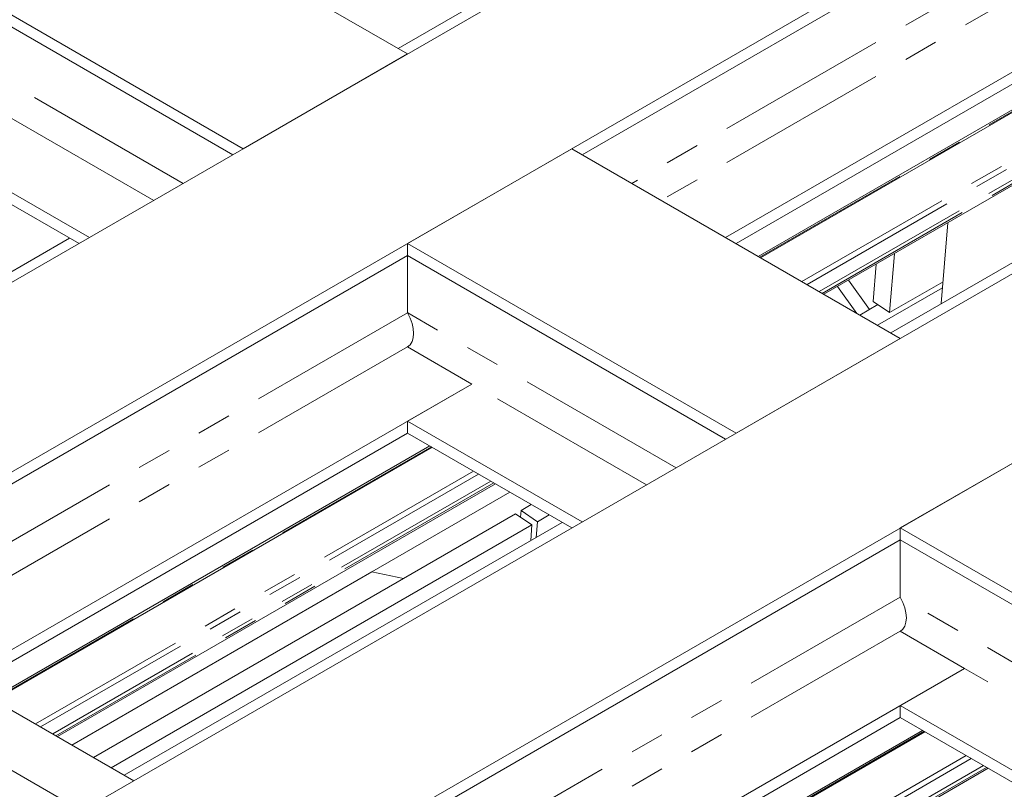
# Model space of a CAD drawing. Header units: millimetres. Extents: x 525 to 29324, y 175 to 20618.
# Tile 232 of 256: x 9700 to 10972, y 14715 to 15709. Entities that reach past the tile are written whole.
import ezdxf

# ---------------------------------------------------------------- set-up
doc = ezdxf.new("R2010")
doc.units = ezdxf.units.MM
doc.linetypes.add('SLD-Centrada-doble', pattern=[12.7, 6.35, -1.27, 1.27, -1.27, 1.27, -1.27])
doc.linetypes.add('SLD-Continua', pattern=[0])

msp = doc.modelspace()

# ---------------------------------------------------------------- linework, layer by layer
at = {"color": 7, "linetype": 'SLD-Continua', "lineweight": 18, "ltscale": 35}
for p, q in [((12834.3, 17185.3), (9144, 15055)), ((12834.3, 17185.3), (9144, 15055)), ((12834.3, 17185.3), (9144, 15055)), ((12834.3, 17185.3), (9144, 15055)), ((12834.3, 17185.3), (9144, 15055)), ((12834.3, 17185.3), (9144, 15055)), ((12834.3, 17185.3), (9144, 15055)), ((12834.3, 17185.3), (9144, 15055)), ((13046.5, 17062.9), (9356.2, 14932.5)), ((13046.5, 17062.9), (9356.2, 14932.5)), ((13046.5, 17062.9), (9356.2, 14932.5)), ((13046.5, 17062.9), (9356.2, 14932.5)), ((13046.5, 17062.9), (9356.2, 14932.5)), ((13046.5, 17062.9), (9356.2, 14932.5)), ((13046.5, 17062.9), (9356.2, 14932.5)), ((13046.5, 17062.9), (9356.2, 14932.5)), ((13470.7, 16817.9), (9780.4, 14687.6)), ((13470.7, 16817.9), (9780.4, 14687.6)), ((13470.7, 16817.9), (9780.4, 14687.6)), ((13470.7, 16817.9), (9780.4, 14687.6)), ((13470.7, 16817.9), (9780.4, 14687.6)), ((13470.7, 16817.9), (9780.4, 14687.6)), ((13470.7, 16817.9), (9780.4, 14687.6)), ((13470.7, 16817.9), (9780.4, 14687.6)), ((13682.9, 16695.5), (9992.6, 14565.1)), ((13682.9, 16695.5), (9992.6, 14565.1)), ((13682.9, 16695.5), (9992.6, 14565.1)), ((13682.9, 16695.5), (9992.6, 14565.1)), ((13682.9, 16695.5), (9992.6, 14565.1)), ((13682.9, 16695.5), (9992.6, 14565.1)), ((13682.9, 16695.5), (9992.6, 14565.1)), ((13682.9, 16695.5), (9992.6, 14565.1)), ((10754.4, 15998.9), (10188.8, 15672.3)), ((10754.4, 15998.9), (10188.8, 15672.3)), ((10754.4, 15998.9), (10188.8, 15672.3)), ((10754.4, 15998.9), (10188.8, 15672.3)), ((10754.4, 15998.9), (10188.8, 15672.3)), ((10754.4, 15998.9), (10188.8, 15672.3)), ((10754.4, 15998.9), (10188.8, 15672.3)), ((10754.4, 15998.9), (10188.8, 15672.3)), ((11191.1, 15976.3), (10426.7, 15535)), ((11191.1, 15976.3), (10426.7, 15535)), ((11191.1, 15976.3), (10426.7, 15535)), ((11191.1, 15976.3), (10426.7, 15535)), ((11191.1, 15976.3), (10426.7, 15535)), ((11191.1, 15976.3), (10426.7, 15535)), ((11191.1, 15976.3), (10426.7, 15535)), ((11191.1, 15976.3), (10426.7, 15535)), ((10201.1, 15665.2), (9808.7, 15891.8)), ((10201.1, 15665.2), (9808.7, 15891.8)), ((10201.1, 15665.2), (9808.7, 15891.8)), ((10201.1, 15665.2), (9808.7, 15891.8)), ((10201.1, 15665.2), (9808.7, 15891.8)), ((10201.1, 15665.2), (9808.7, 15891.8)), ((10201.1, 15665.2), (9808.7, 15891.8)), ((10201.1, 15665.2), (9808.7, 15891.8)), ((11274.2, 15810.3), (10612, 15428)), ((11274.2, 15810.3), (10612, 15428)), ((11274.2, 15810.3), (10612, 15428)), ((11274.2, 15810.3), (10612, 15428)), ((11274.2, 15810.3), (10612, 15428)), ((11274.2, 15810.3), (10612, 15428)), ((11274.2, 15810.3), (10612, 15428)), ((11274.2, 15810.3), (10612, 15428)), ((9989, 15542.7), (9596.6, 15769.3)), ((9989, 15542.7), (9596.6, 15769.3)), ((9989, 15542.7), (9596.6, 15769.3)), ((9989, 15542.7), (9596.6, 15769.3)), ((9989, 15542.7), (9596.6, 15769.3)), ((9989, 15542.7), (9596.6, 15769.3)), ((9989, 15542.7), (9596.6, 15769.3)), ((9989, 15542.7), (9596.6, 15769.3)), ((9975.6, 15535), (9596.6, 15753.8)), ((9975.6, 15535), (9596.6, 15753.8)), ((9975.6, 15535), (9596.6, 15753.8)), ((9975.6, 15535), (9596.6, 15753.8)), ((9975.6, 15535), (9596.6, 15753.8)), ((9975.6, 15535), (9596.6, 15753.8)), ((9975.6, 15535), (9596.6, 15753.8)), ((9975.6, 15535), (9596.6, 15753.8)), ((11191.1, 15746.8), (10625.4, 15420.3)), ((11191.1, 15746.8), (10625.4, 15420.3)), ((11191.1, 15746.8), (10625.4, 15420.3)), ((11191.1, 15746.8), (10625.4, 15420.3)), ((11191.1, 15746.8), (10625.4, 15420.3)), ((11191.1, 15746.8), (10625.4, 15420.3)), ((11191.1, 15746.8), (10625.4, 15420.3)), ((11191.1, 15746.8), (10625.4, 15420.3)), ((11219.7, 15730.3), (10654.1, 15403.7)), ((11219.7, 15730.3), (10654.1, 15403.7)), ((11219.7, 15730.3), (10654.1, 15403.7)), ((11219.7, 15730.3), (10654.1, 15403.7)), ((11219.7, 15730.3), (10654.1, 15403.7)), ((11219.7, 15730.3), (10654.1, 15403.7)), ((11219.7, 15730.3), (10654.1, 15403.7)), ((11219.7, 15730.3), (10654.1, 15403.7)), ((10657.1, 15402), (11222.7, 15728.5)), ((10657.1, 15402), (11222.7, 15728.5)), ((10657.1, 15402), (11222.7, 15728.5)), ((10657.1, 15402), (11222.7, 15728.5)), ((10657.1, 15402), (11222.7, 15728.5)), ((10657.1, 15402), (11222.7, 15728.5)), ((10657.1, 15402), (11222.7, 15728.5)), ((10657.1, 15402), (11222.7, 15728.5)), ((11304.6, 15681.3), (10738.9, 15354.7)), ((11304.6, 15681.3), (10738.9, 15354.7)), ((11304.6, 15681.3), (10738.9, 15354.7)), ((11304.6, 15681.3), (10738.9, 15354.7)), ((11304.6, 15681.3), (10738.9, 15354.7)), ((11304.6, 15681.3), (10738.9, 15354.7)), ((11304.6, 15681.3), (10738.9, 15354.7)), ((11304.6, 15681.3), (10738.9, 15354.7)), ((10201.1, 15665.2), (9989, 15542.7)), ((10201.1, 15665.2), (9989, 15542.7)), ((10201.1, 15665.2), (9989, 15542.7)), ((10201.1, 15665.2), (9989, 15542.7)), ((10201.1, 15665.2), (9989, 15542.7)), ((10201.1, 15665.2), (9989, 15542.7)), ((10201.1, 15665.2), (9989, 15542.7)), ((10201.1, 15665.2), (9989, 15542.7)), ((11390.8, 15631.5), (10825.2, 15304.9)), ((11390.8, 15631.5), (10825.2, 15304.9)), ((11390.8, 15631.5), (10825.2, 15304.9)), ((11390.8, 15631.5), (10825.2, 15304.9)), ((11390.8, 15631.5), (10825.2, 15304.9)), ((11390.8, 15631.5), (10825.2, 15304.9)), ((11390.8, 15631.5), (10825.2, 15304.9)), ((11390.8, 15631.5), (10825.2, 15304.9)), ((10413.3, 15542.7), (10201.1, 15420.3)), ((10413.3, 15542.7), (10201.1, 15420.3)), ((10413.3, 15542.7), (10201.1, 15420.3)), ((10413.3, 15542.7), (10201.1, 15420.3)), ((10413.3, 15542.7), (10201.1, 15420.3)), ((10413.3, 15542.7), (10201.1, 15420.3)), ((10413.3, 15542.7), (10201.1, 15420.3)), ((10413.3, 15542.7), (10201.1, 15420.3)), ((10837.5, 15297.8), (10413.3, 15542.7)), ((10837.5, 15297.8), (10413.3, 15542.7)), ((10837.5, 15297.8), (10413.3, 15542.7)), ((10837.5, 15297.8), (10413.3, 15542.7)), ((10837.5, 15297.8), (10413.3, 15542.7)), ((10837.5, 15297.8), (10413.3, 15542.7)), ((10837.5, 15297.8), (10413.3, 15542.7)), ((10837.5, 15297.8), (10413.3, 15542.7)), ((9790.3, 15428), (9596.6, 15539.8)), ((9790.3, 15428), (9596.6, 15539.8)), ((9790.3, 15428), (9596.6, 15539.8)), ((9790.3, 15428), (9596.6, 15539.8)), ((9790.3, 15428), (9596.6, 15539.8)), ((9790.3, 15428), (9596.6, 15539.8)), ((9790.3, 15428), (9596.6, 15539.8)), ((9790.3, 15428), (9596.6, 15539.8)), ((9776.8, 15420.3), (9596.6, 15524.3)), ((9776.8, 15420.3), (9596.6, 15524.3)), ((9776.8, 15420.3), (9596.6, 15524.3)), ((9776.8, 15420.3), (9596.6, 15524.3)), ((9776.8, 15420.3), (9596.6, 15524.3)), ((9776.8, 15420.3), (9596.6, 15524.3)), ((9776.8, 15420.3), (9596.6, 15524.3)), ((9776.8, 15420.3), (9596.6, 15524.3)), ((10898.8, 15447), (10890.5, 15342.7)), ((10898.8, 15447), (10890.5, 15342.7)), ((10898.8, 15447), (10890.5, 15342.7)), ((10898.8, 15447), (10890.5, 15342.7)), ((10898.8, 15447), (10890.5, 15342.7)), ((9764.5, 15427.4), (9198.8, 15100.8)), ((9764.5, 15427.4), (9198.8, 15100.8)), ((9764.5, 15427.4), (9198.8, 15100.8)), ((9764.5, 15427.4), (9198.8, 15100.8)), ((9764.5, 15427.4), (9198.8, 15100.8)), ((9764.5, 15427.4), (9198.8, 15100.8)), ((9764.5, 15427.4), (9198.8, 15100.8)), ((9764.5, 15427.4), (9198.8, 15100.8)), ((10625.4, 15175.4), (10201.1, 15420.3)), ((10201.1, 15420.3), (10201.1, 15404.8)), ((10625.4, 15175.4), (10201.1, 15420.3)), ((10201.1, 15420.3), (10201.1, 15404.8)), ((10201.1, 15420.3), (10201.1, 15404.8)), ((10625.4, 15175.4), (10201.1, 15420.3)), ((10201.1, 15420.3), (10201.1, 15404.8)), ((10625.4, 15175.4), (10201.1, 15420.3)), ((10625.4, 15175.4), (10201.1, 15420.3)), ((10201.1, 15420.3), (10201.1, 15404.8)), ((10201.1, 15420.3), (10201.1, 15404.8)), ((10625.4, 15175.4), (10201.1, 15420.3)), ((10201.1, 15420.3), (10201.1, 15404.8)), ((10625.4, 15175.4), (10201.1, 15420.3)), ((10201.1, 15420.3), (10201.1, 15404.8)), ((10625.4, 15175.4), (10201.1, 15420.3)), ((10201.1, 15404.8), (9436.7, 14963.5)), ((10201.1, 15404.8), (9436.7, 14963.5)), ((10201.1, 15404.8), (9436.7, 14963.5)), ((10201.1, 15404.8), (9436.7, 14963.5)), ((10201.1, 15404.8), (9436.7, 14963.5)), ((10201.1, 15404.8), (9436.7, 14963.5)), ((10201.1, 15404.8), (9436.7, 14963.5)), ((10201.1, 15404.8), (9436.7, 14963.5)), ((10612, 15167.6), (10201.1, 15404.8)), ((10201.1, 15404.8), (10201.1, 15330.9)), ((10612, 15167.6), (10201.1, 15404.8)), ((10201.1, 15404.8), (10201.1, 15330.9)), ((10612, 15167.6), (10201.1, 15404.8)), ((10201.1, 15404.8), (10201.1, 15330.9)), ((10612, 15167.6), (10201.1, 15404.8)), ((10201.1, 15404.8), (10201.1, 15330.9)), ((10612, 15167.6), (10201.1, 15404.8)), ((10201.1, 15404.8), (10201.1, 15330.9)), ((10612, 15167.6), (10201.1, 15404.8)), ((10201.1, 15404.8), (10201.1, 15330.9)), ((10612, 15167.6), (10201.1, 15404.8)), ((10201.1, 15404.8), (10201.1, 15330.9)), ((10612, 15167.6), (10201.1, 15404.8)), ((10201.1, 15404.8), (10201.1, 15330.9)), ((10823.8, 15331.1), (10829.9, 15407.2)), ((10823.8, 15331.1), (10829.9, 15407.2)), ((10823.8, 15331.1), (10829.9, 15407.2)), ((10802.7, 15345.4), (10806.5, 15393.8)), ((10802.7, 15345.4), (10806.5, 15393.8)), ((10802.7, 15345.4), (10806.5, 15393.8)), ((10781.6, 15330.1), (10756.5, 15364.9)), ((10797.9, 15335.2), (10770.6, 15373)), ((10892.8, 15370.9), (10823.8, 15331.1)), ((10892.8, 15370.9), (10823.8, 15331.1)), ((10892.8, 15370.9), (10823.8, 15331.1)), ((10808.3, 15314.7), (10892.2, 15363.1)), ((10808.3, 15314.7), (10892.2, 15363.1)), ((10808.3, 15314.7), (10892.2, 15363.1)), ((10785.3, 15327.9), (10808.6, 15341.4)), ((10785.3, 15327.9), (10808.6, 15341.4)), ((10785.3, 15327.9), (10808.6, 15341.4)), ((10802.7, 15345.4), (10823.8, 15331.1)), ((10802.7, 15345.4), (10823.8, 15331.1)), ((10802.7, 15345.4), (10823.8, 15331.1)), ((10837.5, 15297.8), (10625.4, 15175.4)), ((10837.5, 15297.8), (10625.4, 15175.4)), ((10837.5, 15297.8), (10625.4, 15175.4)), ((10837.5, 15297.8), (10625.4, 15175.4)), ((10837.5, 15297.8), (10625.4, 15175.4)), ((10837.5, 15297.8), (10625.4, 15175.4)), ((10837.5, 15297.8), (10625.4, 15175.4)), ((10837.5, 15297.8), (10625.4, 15175.4)), ((10201.1, 15286.8), (10284.2, 15238.8)), ((10201.1, 15286.8), (10284.2, 15238.8)), ((10201.1, 15286.8), (10284.2, 15238.8)), ((10201.1, 15286.8), (10284.2, 15238.8)), ((10201.1, 15286.8), (10284.2, 15238.8)), ((10201.1, 15286.8), (10284.2, 15238.8)), ((10201.1, 15286.8), (10284.2, 15238.8)), ((10201.1, 15286.8), (10284.2, 15238.8)), ((10284.2, 15238.8), (9622, 14856.5)), ((10284.2, 15238.8), (9622, 14856.5)), ((10284.2, 15238.8), (9622, 14856.5)), ((10284.2, 15238.8), (9622, 14856.5)), ((10284.2, 15238.8), (9622, 14856.5)), ((10284.2, 15238.8), (9622, 14856.5)), ((10284.2, 15238.8), (9622, 14856.5)), ((10284.2, 15238.8), (9622, 14856.5)), ((10284.2, 15238.8), (10201.1, 15190.8)), ((10284.2, 15238.8), (10201.1, 15190.8)), ((10284.2, 15238.8), (10201.1, 15190.8)), ((10284.2, 15238.8), (10201.1, 15190.8)), ((10284.2, 15238.8), (10201.1, 15190.8)), ((10284.2, 15238.8), (10201.1, 15190.8)), ((10284.2, 15238.8), (10201.1, 15190.8)), ((10284.2, 15238.8), (10201.1, 15190.8)), ((10201.1, 15190.8), (10201.1, 15175.3)), ((10426.7, 15060.6), (10201.1, 15190.8)), ((10201.1, 15190.8), (10201.1, 15175.3)), ((10426.7, 15060.6), (10201.1, 15190.8)), ((10201.1, 15190.8), (10201.1, 15175.3)), ((10426.7, 15060.6), (10201.1, 15190.8)), ((10426.7, 15060.6), (10201.1, 15190.8)), ((10201.1, 15190.8), (10201.1, 15175.3)), ((10201.1, 15190.8), (10201.1, 15175.3)), ((10426.7, 15060.6), (10201.1, 15190.8)), ((10201.1, 15190.8), (10201.1, 15175.3)), ((10426.7, 15060.6), (10201.1, 15190.8)), ((10426.7, 15060.6), (10201.1, 15190.8)), ((10201.1, 15190.8), (10201.1, 15175.3)), ((10201.1, 15190.8), (10201.1, 15175.3)), ((10426.7, 15060.6), (10201.1, 15190.8)), ((10201.1, 15175.3), (9635.5, 14848.8)), ((10201.1, 15175.3), (9635.5, 14848.8)), ((10201.1, 15175.3), (9635.5, 14848.8)), ((10201.1, 15175.3), (9635.5, 14848.8)), ((10201.1, 15175.3), (9635.5, 14848.8)), ((10201.1, 15175.3), (9635.5, 14848.8)), ((10201.1, 15175.3), (9635.5, 14848.8)), ((10201.1, 15175.3), (9635.5, 14848.8)), ((10413.2, 15052.9), (10201.1, 15175.3)), ((10413.2, 15052.9), (10201.1, 15175.3)), ((10413.2, 15052.9), (10201.1, 15175.3)), ((10413.2, 15052.9), (10201.1, 15175.3)), ((10413.2, 15052.9), (10201.1, 15175.3)), ((10413.2, 15052.9), (10201.1, 15175.3)), ((10413.2, 15052.9), (10201.1, 15175.3)), ((10413.2, 15052.9), (10201.1, 15175.3)), ((11049.7, 15175.4), (10837.5, 15052.9)), ((11049.7, 15175.4), (10837.5, 15052.9)), ((11049.7, 15175.4), (10837.5, 15052.9)), ((11049.7, 15175.4), (10837.5, 15052.9)), ((11049.7, 15175.4), (10837.5, 15052.9)), ((11049.7, 15175.4), (10837.5, 15052.9)), ((11049.7, 15175.4), (10837.5, 15052.9)), ((11049.7, 15175.4), (10837.5, 15052.9)), ((10112.6, 14495.8), (8981.3, 15148.9)), ((10229.8, 15158.8), (9664.1, 14832.2)), ((10229.8, 15158.8), (9664.1, 14832.2)), ((10229.8, 15158.8), (9664.1, 14832.2)), ((10229.8, 15158.8), (9664.1, 14832.2)), ((10229.8, 15158.8), (9664.1, 14832.2)), ((10229.8, 15158.8), (9664.1, 14832.2)), ((10229.8, 15158.8), (9664.1, 14832.2)), ((10229.8, 15158.8), (9664.1, 14832.2)), ((9667.1, 14830.5), (10232.8, 15157.1)), ((9667.1, 14830.5), (10232.8, 15157.1)), ((9667.1, 14830.5), (10232.8, 15157.1)), ((9667.1, 14830.5), (10232.8, 15157.1)), ((9667.1, 14830.5), (10232.8, 15157.1)), ((9667.1, 14830.5), (10232.8, 15157.1)), ((9667.1, 14830.5), (10232.8, 15157.1)), ((9667.1, 14830.5), (10232.8, 15157.1)), ((10314.6, 15109.8), (9749, 14783.3)), ((10314.6, 15109.8), (9749, 14783.3)), ((10314.6, 15109.8), (9749, 14783.3)), ((10314.6, 15109.8), (9749, 14783.3)), ((10314.6, 15109.8), (9749, 14783.3)), ((10314.6, 15109.8), (9749, 14783.3)), ((10314.6, 15109.8), (9749, 14783.3)), ((10314.6, 15109.8), (9749, 14783.3)), ((10333.3, 15099), (10155, 14996.1)), ((10333.3, 15099), (10155, 14996.1)), ((10333.3, 15099), (10155, 14996.1)), ((9795.4, 14756.5), (10340.7, 15071.3)), ((9795.4, 14756.5), (10340.7, 15071.3)), ((9795.4, 14756.5), (10340.7, 15071.3)), ((10340.7, 15071.3), (10361.8, 15056.9)), ((10340.7, 15071.3), (10361.8, 15056.9)), ((10340.7, 15071.3), (10361.8, 15056.9)), ((10347.1, 15066.9), (10347.8, 15075.3)), ((10347.1, 15066.9), (10347.8, 15075.3)), ((10347.1, 15066.9), (10347.8, 15075.3)), ((10347.8, 15075.3), (10361, 15083)), ((10347.8, 15075.3), (10361, 15083)), ((10347.8, 15075.3), (10361, 15083)), ((10347.8, 15075.3), (10368.9, 15061)), ((10347.8, 15075.3), (10368.9, 15061)), ((10347.8, 15075.3), (10368.9, 15061)), ((10400.9, 15060), (9835.2, 14733.5)), ((10400.9, 15060), (9835.2, 14733.5)), ((10400.9, 15060), (9835.2, 14733.5)), ((10400.9, 15060), (9835.2, 14733.5)), ((10400.9, 15060), (9835.2, 14733.5)), ((10400.9, 15060), (9835.2, 14733.5)), ((10400.9, 15060), (9835.2, 14733.5)), ((10400.9, 15060), (9835.2, 14733.5)), ((10367.3, 15040.6), (10368.9, 15061)), ((10367.3, 15040.6), (10368.9, 15061)), ((10367.3, 15040.6), (10368.9, 15061)), ((10368.9, 15061), (10384, 15069.7)), ((10368.9, 15061), (10384, 15069.7)), ((10368.9, 15061), (10384, 15069.7)), ((9818.4, 14743.2), (10361.8, 15056.9)), ((9818.4, 14743.2), (10361.8, 15056.9)), ((9818.4, 14743.2), (10361.8, 15056.9)), ((10361.8, 15056.9), (10360.2, 15036.5)), ((10361.8, 15056.9), (10360.2, 15036.5)), ((10361.8, 15056.9), (10360.2, 15036.5)), ((10837.5, 15052.9), (10837.5, 15037.4)), ((11297.1, 14787.6), (10837.5, 15052.9)), ((10837.5, 15052.9), (10837.5, 15037.4)), ((11297.1, 14787.6), (10837.5, 15052.9)), ((10837.5, 15052.9), (10837.5, 15037.4)), ((11297.1, 14787.6), (10837.5, 15052.9)), ((10837.5, 15052.9), (10837.5, 15037.4)), ((11297.1, 14787.6), (10837.5, 15052.9)), ((10837.5, 15052.9), (10837.5, 15037.4)), ((11297.1, 14787.6), (10837.5, 15052.9)), ((10837.5, 15052.9), (10837.5, 15037.4)), ((11297.1, 14787.6), (10837.5, 15052.9)), ((10837.5, 15052.9), (10837.5, 15037.4)), ((11297.1, 14787.6), (10837.5, 15052.9)), ((10837.5, 15052.9), (10837.5, 15037.4)), ((11297.1, 14787.6), (10837.5, 15052.9)), ((10837.5, 15037.4), (10073.1, 14596.1)), ((10837.5, 15037.4), (10073.1, 14596.1)), ((10837.5, 15037.4), (10073.1, 14596.1)), ((10837.5, 15037.4), (10073.1, 14596.1)), ((10837.5, 15037.4), (10073.1, 14596.1)), ((10837.5, 15037.4), (10073.1, 14596.1)), ((10837.5, 15037.4), (10073.1, 14596.1)), ((10837.5, 15037.4), (10073.1, 14596.1)), ((11283.7, 14779.8), (10837.5, 15037.4)), ((10837.5, 15037.4), (10837.5, 14963.5)), ((11283.7, 14779.8), (10837.5, 15037.4)), ((10837.5, 15037.4), (10837.5, 14963.5)), ((11283.7, 14779.8), (10837.5, 15037.4)), ((10837.5, 15037.4), (10837.5, 14963.5)), ((11283.7, 14779.8), (10837.5, 15037.4)), ((10837.5, 15037.4), (10837.5, 14963.5)), ((11283.7, 14779.8), (10837.5, 15037.4)), ((10837.5, 15037.4), (10837.5, 14963.5)), ((11283.7, 14779.8), (10837.5, 15037.4)), ((10837.5, 15037.4), (10837.5, 14963.5)), ((11283.7, 14779.8), (10837.5, 15037.4)), ((10837.5, 15037.4), (10837.5, 14963.5)), ((11283.7, 14779.8), (10837.5, 15037.4)), ((10837.5, 15037.4), (10837.5, 14963.5)), ((10155, 14996.1), (9767.6, 14772.5)), ((10155, 14996.1), (9767.6, 14772.5)), ((10155, 14996.1), (9767.6, 14772.5)), ((10196.1, 14987.8), (10155, 14996.1)), ((10196.1, 14987.8), (10155, 14996.1)), ((10196.1, 14987.8), (10155, 14996.1)), ((10196.1, 14987.8), (10155, 14996.1)), ((10196.1, 14987.8), (10155, 14996.1)), ((10196.1, 14987.8), (10155, 14996.1)), ((9847.6, 14726.3), (9423.3, 14971.3)), ((9847.6, 14726.3), (9423.3, 14971.3)), ((9847.6, 14726.3), (9423.3, 14971.3)), ((9847.6, 14726.3), (9423.3, 14971.3)), ((9847.6, 14726.3), (9423.3, 14971.3)), ((9847.6, 14726.3), (9423.3, 14971.3)), ((9847.6, 14726.3), (9423.3, 14971.3)), ((9847.6, 14726.3), (9423.3, 14971.3)), ((10837.5, 14919.4), (10920.6, 14871.4)), ((10837.5, 14919.4), (10920.6, 14871.4)), ((10837.5, 14919.4), (10920.6, 14871.4)), ((10837.5, 14919.4), (10920.6, 14871.4)), ((10837.5, 14919.4), (10920.6, 14871.4)), ((10837.5, 14919.4), (10920.6, 14871.4)), ((10837.5, 14919.4), (10920.6, 14871.4)), ((10837.5, 14919.4), (10920.6, 14871.4)), ((10920.6, 14871.4), (10258.4, 14489.1)), ((10920.6, 14871.4), (10258.4, 14489.1)), ((10920.6, 14871.4), (10258.4, 14489.1)), ((10920.6, 14871.4), (10258.4, 14489.1)), ((10920.6, 14871.4), (10258.4, 14489.1)), ((10920.6, 14871.4), (10258.4, 14489.1)), ((10920.6, 14871.4), (10258.4, 14489.1)), ((10920.6, 14871.4), (10258.4, 14489.1)), ((10920.6, 14871.4), (10837.5, 14823.4)), ((10920.6, 14871.4), (10837.5, 14823.4)), ((10920.6, 14871.4), (10837.5, 14823.4)), ((10920.6, 14871.4), (10837.5, 14823.4)), ((10920.6, 14871.4), (10837.5, 14823.4)), ((10920.6, 14871.4), (10837.5, 14823.4)), ((10920.6, 14871.4), (10837.5, 14823.4)), ((10920.6, 14871.4), (10837.5, 14823.4)), ((11098.4, 14672.8), (10837.5, 14823.4)), ((10837.5, 14823.4), (10837.5, 14807.9)), ((11098.4, 14672.8), (10837.5, 14823.4)), ((10837.5, 14823.4), (10837.5, 14807.9)), ((11098.4, 14672.8), (10837.5, 14823.4)), ((10837.5, 14823.4), (10837.5, 14807.9)), ((11098.4, 14672.8), (10837.5, 14823.4)), ((10837.5, 14823.4), (10837.5, 14807.9)), ((11098.4, 14672.8), (10837.5, 14823.4)), ((10837.5, 14823.4), (10837.5, 14807.9)), ((11098.4, 14672.8), (10837.5, 14823.4)), ((10837.5, 14823.4), (10837.5, 14807.9)), ((11098.4, 14672.8), (10837.5, 14823.4)), ((10837.5, 14823.4), (10837.5, 14807.9)), ((11098.4, 14672.8), (10837.5, 14823.4)), ((10837.5, 14823.4), (10837.5, 14807.9)), ((10837.5, 14807.9), (10271.9, 14481.4)), ((10837.5, 14807.9), (10271.9, 14481.4)), ((10837.5, 14807.9), (10271.9, 14481.4)), ((10837.5, 14807.9), (10271.9, 14481.4)), ((10837.5, 14807.9), (10271.9, 14481.4)), ((10837.5, 14807.9), (10271.9, 14481.4)), ((10837.5, 14807.9), (10271.9, 14481.4)), ((10837.5, 14807.9), (10271.9, 14481.4)), ((11085, 14665.1), (10837.5, 14807.9)), ((11085, 14665.1), (10837.5, 14807.9)), ((11085, 14665.1), (10837.5, 14807.9)), ((11085, 14665.1), (10837.5, 14807.9)), ((11085, 14665.1), (10837.5, 14807.9)), ((11085, 14665.1), (10837.5, 14807.9)), ((11085, 14665.1), (10837.5, 14807.9)), ((11085, 14665.1), (10837.5, 14807.9)), ((10866.2, 14791.4), (10300.5, 14464.9)), ((10866.2, 14791.4), (10300.5, 14464.9)), ((10866.2, 14791.4), (10300.5, 14464.9)), ((10866.2, 14791.4), (10300.5, 14464.9)), ((10866.2, 14791.4), (10300.5, 14464.9)), ((10866.2, 14791.4), (10300.5, 14464.9)), ((10866.2, 14791.4), (10300.5, 14464.9)), ((10866.2, 14791.4), (10300.5, 14464.9)), ((10303.5, 14463.1), (10869.2, 14789.7)), ((10303.5, 14463.1), (10869.2, 14789.7)), ((10303.5, 14463.1), (10869.2, 14789.7)), ((10303.5, 14463.1), (10869.2, 14789.7)), ((10303.5, 14463.1), (10869.2, 14789.7)), ((10303.5, 14463.1), (10869.2, 14789.7)), ((10303.5, 14463.1), (10869.2, 14789.7)), ((10303.5, 14463.1), (10869.2, 14789.7)), ((10951, 14742.4), (10385.4, 14415.9)), ((10951, 14742.4), (10385.4, 14415.9)), ((10951, 14742.4), (10385.4, 14415.9)), ((10951, 14742.4), (10385.4, 14415.9)), ((10951, 14742.4), (10385.4, 14415.9)), ((10951, 14742.4), (10385.4, 14415.9)), ((10951, 14742.4), (10385.4, 14415.9)), ((10951, 14742.4), (10385.4, 14415.9)), ((9847.6, 14726.3), (9780.4, 14687.6)), ((9847.6, 14726.3), (9780.4, 14687.6)), ((9847.6, 14726.3), (9780.4, 14687.6)), ((9847.6, 14726.3), (9780.4, 14687.6)), ((9847.6, 14726.3), (9780.4, 14687.6)), ((9847.6, 14726.3), (9780.4, 14687.6)), ((9847.6, 14726.3), (9780.4, 14687.6)), ((9847.6, 14726.3), (9780.4, 14687.6))]:
    msp.add_line(p, q, dxfattribs=at)
at = {"color": 8, "linetype": 'SLD-Centrada-doble', "lineweight": 18, "ltscale": 35}
for p, q in [((11191.1, 15902.3), (10490.7, 15498)), ((11191.1, 15902.3), (10490.7, 15498)), ((11191.1, 15902.3), (10490.7, 15498)), ((11191.1, 15902.3), (10490.7, 15498)), ((11191.1, 15902.3), (10490.7, 15498)), ((11191.1, 15902.3), (10490.7, 15498)), ((11191.1, 15902.3), (10490.7, 15498)), ((11191.1, 15902.3), (10490.7, 15498)), ((11191.1, 15858.2), (10528.9, 15476)), ((11191.1, 15858.2), (10528.9, 15476)), ((11191.1, 15858.2), (10528.9, 15476)), ((11191.1, 15858.2), (10528.9, 15476)), ((11191.1, 15858.2), (10528.9, 15476)), ((11191.1, 15858.2), (10528.9, 15476)), ((11191.1, 15858.2), (10528.9, 15476)), ((11191.1, 15858.2), (10528.9, 15476)), ((11221.8, 15729.1), (10656.2, 15402.5)), ((11221.8, 15729.1), (10656.2, 15402.5)), ((11221.8, 15729.1), (10656.2, 15402.5)), ((11221.8, 15729.1), (10656.2, 15402.5)), ((11221.8, 15729.1), (10656.2, 15402.5)), ((11221.8, 15729.1), (10656.2, 15402.5)), ((11221.8, 15729.1), (10656.2, 15402.5)), ((11221.8, 15729.1), (10656.2, 15402.5)), ((11276.1, 15697.7), (10710.5, 15371.2)), ((11276.1, 15697.7), (10710.5, 15371.2)), ((11276.1, 15697.7), (10710.5, 15371.2)), ((11276.1, 15697.7), (10710.5, 15371.2)), ((11276.1, 15697.7), (10710.5, 15371.2)), ((11276.1, 15697.7), (10710.5, 15371.2)), ((11276.1, 15697.7), (10710.5, 15371.2)), ((11276.1, 15697.7), (10710.5, 15371.2)), ((11282.8, 15693.9), (10717.1, 15367.3)), ((11282.8, 15693.9), (10717.1, 15367.3)), ((11282.8, 15693.9), (10717.1, 15367.3)), ((11282.8, 15693.9), (10717.1, 15367.3)), ((11282.8, 15693.9), (10717.1, 15367.3)), ((11282.8, 15693.9), (10717.1, 15367.3)), ((11282.8, 15693.9), (10717.1, 15367.3)), ((11282.8, 15693.9), (10717.1, 15367.3)), ((11298.4, 15684.8), (10732.8, 15358.3)), ((11298.4, 15684.8), (10732.8, 15358.3)), ((11298.4, 15684.8), (10732.8, 15358.3)), ((11298.4, 15684.8), (10732.8, 15358.3)), ((11298.4, 15684.8), (10732.8, 15358.3)), ((11298.4, 15684.8), (10732.8, 15358.3)), ((11298.4, 15684.8), (10732.8, 15358.3)), ((11298.4, 15684.8), (10732.8, 15358.3)), ((11302.5, 15682.5), (10736.8, 15355.9)), ((11302.5, 15682.5), (10736.8, 15355.9)), ((11302.5, 15682.5), (10736.8, 15355.9)), ((11302.5, 15682.5), (10736.8, 15355.9)), ((11302.5, 15682.5), (10736.8, 15355.9)), ((11302.5, 15682.5), (10736.8, 15355.9)), ((11302.5, 15682.5), (10736.8, 15355.9)), ((11302.5, 15682.5), (10736.8, 15355.9)), ((9911.5, 15498), (9596.6, 15679.9)), ((9911.5, 15498), (9596.6, 15679.9)), ((9911.5, 15498), (9596.6, 15679.9)), ((9911.5, 15498), (9596.6, 15679.9)), ((9911.5, 15498), (9596.6, 15679.9)), ((9911.5, 15498), (9596.6, 15679.9)), ((9911.5, 15498), (9596.6, 15679.9)), ((9911.5, 15498), (9596.6, 15679.9)), ((9873.4, 15476), (9679.6, 15587.8)), ((9873.4, 15476), (9679.6, 15587.8)), ((9873.4, 15476), (9679.6, 15587.8)), ((9873.4, 15476), (9679.6, 15587.8)), ((9873.4, 15476), (9679.6, 15587.8)), ((9873.4, 15476), (9679.6, 15587.8)), ((9873.4, 15476), (9679.6, 15587.8)), ((9873.4, 15476), (9679.6, 15587.8)), ((10201.1, 15330.9), (9500.8, 14926.5)), ((10201.1, 15330.9), (9500.8, 14926.5)), ((10201.1, 15330.9), (9500.8, 14926.5)), ((10201.1, 15330.9), (9500.8, 14926.5)), ((10201.1, 15330.9), (9500.8, 14926.5)), ((10201.1, 15330.9), (9500.8, 14926.5)), ((10201.1, 15330.9), (9500.8, 14926.5)), ((10201.1, 15330.9), (9500.8, 14926.5)), ((10547.9, 15130.6), (10201.1, 15330.9)), ((10547.9, 15130.6), (10201.1, 15330.9)), ((10547.9, 15130.6), (10201.1, 15330.9)), ((10547.9, 15130.6), (10201.1, 15330.9)), ((10547.9, 15130.6), (10201.1, 15330.9)), ((10547.9, 15130.6), (10201.1, 15330.9)), ((10547.9, 15130.6), (10201.1, 15330.9)), ((10547.9, 15130.6), (10201.1, 15330.9)), ((10201.1, 15286.8), (9539, 14904.5)), ((10201.1, 15286.8), (9539, 14904.5)), ((10201.1, 15286.8), (9539, 14904.5)), ((10201.1, 15286.8), (9539, 14904.5)), ((10201.1, 15286.8), (9539, 14904.5)), ((10201.1, 15286.8), (9539, 14904.5)), ((10201.1, 15286.8), (9539, 14904.5)), ((10201.1, 15286.8), (9539, 14904.5)), ((10509.7, 15108.6), (10284.2, 15238.8)), ((10509.7, 15108.6), (10284.2, 15238.8)), ((10509.7, 15108.6), (10284.2, 15238.8)), ((10509.7, 15108.6), (10284.2, 15238.8)), ((10509.7, 15108.6), (10284.2, 15238.8)), ((10509.7, 15108.6), (10284.2, 15238.8)), ((10509.7, 15108.6), (10284.2, 15238.8)), ((10509.7, 15108.6), (10284.2, 15238.8)), ((10231.9, 15157.6), (9666.2, 14831)), ((10231.9, 15157.6), (9666.2, 14831)), ((10231.9, 15157.6), (9666.2, 14831)), ((10231.9, 15157.6), (9666.2, 14831)), ((10231.9, 15157.6), (9666.2, 14831)), ((10231.9, 15157.6), (9666.2, 14831)), ((10231.9, 15157.6), (9666.2, 14831)), ((10231.9, 15157.6), (9666.2, 14831)), ((10286.2, 15126.2), (9720.5, 14799.7)), ((10286.2, 15126.2), (9720.5, 14799.7)), ((10286.2, 15126.2), (9720.5, 14799.7)), ((10286.2, 15126.2), (9720.5, 14799.7)), ((10286.2, 15126.2), (9720.5, 14799.7)), ((10286.2, 15126.2), (9720.5, 14799.7)), ((10286.2, 15126.2), (9720.5, 14799.7)), ((10286.2, 15126.2), (9720.5, 14799.7)), ((10292.8, 15122.4), (9727.2, 14795.8)), ((10292.8, 15122.4), (9727.2, 14795.8)), ((10292.8, 15122.4), (9727.2, 14795.8)), ((10292.8, 15122.4), (9727.2, 14795.8)), ((10292.8, 15122.4), (9727.2, 14795.8)), ((10292.8, 15122.4), (9727.2, 14795.8)), ((10292.8, 15122.4), (9727.2, 14795.8)), ((10292.8, 15122.4), (9727.2, 14795.8)), ((10308.5, 15113.3), (9742.8, 14786.8)), ((10308.5, 15113.3), (9742.8, 14786.8)), ((10308.5, 15113.3), (9742.8, 14786.8)), ((10308.5, 15113.3), (9742.8, 14786.8)), ((10308.5, 15113.3), (9742.8, 14786.8)), ((10308.5, 15113.3), (9742.8, 14786.8)), ((10308.5, 15113.3), (9742.8, 14786.8)), ((10308.5, 15113.3), (9742.8, 14786.8)), ((10312.5, 15111), (9746.9, 14784.5)), ((10312.5, 15111), (9746.9, 14784.5)), ((10312.5, 15111), (9746.9, 14784.5)), ((10312.5, 15111), (9746.9, 14784.5)), ((10312.5, 15111), (9746.9, 14784.5)), ((10312.5, 15111), (9746.9, 14784.5)), ((10312.5, 15111), (9746.9, 14784.5)), ((10312.5, 15111), (9746.9, 14784.5)), ((10837.5, 14963.5), (10137.2, 14559.2)), ((10837.5, 14963.5), (10137.2, 14559.2)), ((10837.5, 14963.5), (10137.2, 14559.2)), ((10837.5, 14963.5), (10137.2, 14559.2)), ((10837.5, 14963.5), (10137.2, 14559.2)), ((10837.5, 14963.5), (10137.2, 14559.2)), ((10837.5, 14963.5), (10137.2, 14559.2)), ((10837.5, 14963.5), (10137.2, 14559.2)), ((11219.7, 14742.8), (10837.5, 14963.5)), ((11219.7, 14742.8), (10837.5, 14963.5)), ((11219.7, 14742.8), (10837.5, 14963.5)), ((11219.7, 14742.8), (10837.5, 14963.5)), ((11219.7, 14742.8), (10837.5, 14963.5)), ((11219.7, 14742.8), (10837.5, 14963.5)), ((11219.7, 14742.8), (10837.5, 14963.5)), ((11219.7, 14742.8), (10837.5, 14963.5)), ((10837.5, 14919.4), (10175.4, 14537.1)), ((10837.5, 14919.4), (10175.4, 14537.1)), ((10837.5, 14919.4), (10175.4, 14537.1)), ((10837.5, 14919.4), (10175.4, 14537.1)), ((10837.5, 14919.4), (10175.4, 14537.1)), ((10837.5, 14919.4), (10175.4, 14537.1)), ((10837.5, 14919.4), (10175.4, 14537.1)), ((10837.5, 14919.4), (10175.4, 14537.1)), ((11181.5, 14720.8), (10920.6, 14871.4)), ((11181.5, 14720.8), (10920.6, 14871.4)), ((11181.5, 14720.8), (10920.6, 14871.4)), ((11181.5, 14720.8), (10920.6, 14871.4)), ((11181.5, 14720.8), (10920.6, 14871.4)), ((11181.5, 14720.8), (10920.6, 14871.4)), ((11181.5, 14720.8), (10920.6, 14871.4)), ((11181.5, 14720.8), (10920.6, 14871.4)), ((10868.3, 14790.2), (10302.6, 14463.7)), ((10868.3, 14790.2), (10302.6, 14463.7)), ((10868.3, 14790.2), (10302.6, 14463.7)), ((10868.3, 14790.2), (10302.6, 14463.7)), ((10868.3, 14790.2), (10302.6, 14463.7)), ((10868.3, 14790.2), (10302.6, 14463.7)), ((10868.3, 14790.2), (10302.6, 14463.7)), ((10868.3, 14790.2), (10302.6, 14463.7)), ((10922.6, 14758.8), (10356.9, 14432.3)), ((10922.6, 14758.8), (10356.9, 14432.3)), ((10922.6, 14758.8), (10356.9, 14432.3)), ((10922.6, 14758.8), (10356.9, 14432.3)), ((10922.6, 14758.8), (10356.9, 14432.3)), ((10922.6, 14758.8), (10356.9, 14432.3)), ((10922.6, 14758.8), (10356.9, 14432.3)), ((10922.6, 14758.8), (10356.9, 14432.3)), ((10929.2, 14755), (10363.6, 14428.4)), ((10929.2, 14755), (10363.6, 14428.4)), ((10929.2, 14755), (10363.6, 14428.4)), ((10929.2, 14755), (10363.6, 14428.4)), ((10929.2, 14755), (10363.6, 14428.4)), ((10929.2, 14755), (10363.6, 14428.4)), ((10929.2, 14755), (10363.6, 14428.4)), ((10929.2, 14755), (10363.6, 14428.4)), ((10944.9, 14746), (10379.2, 14419.4)), ((10944.9, 14746), (10379.2, 14419.4)), ((10944.9, 14746), (10379.2, 14419.4)), ((10944.9, 14746), (10379.2, 14419.4)), ((10944.9, 14746), (10379.2, 14419.4)), ((10944.9, 14746), (10379.2, 14419.4)), ((10944.9, 14746), (10379.2, 14419.4)), ((10944.9, 14746), (10379.2, 14419.4)), ((10948.9, 14743.6), (10383.3, 14417.1)), ((10948.9, 14743.6), (10383.3, 14417.1)), ((10948.9, 14743.6), (10383.3, 14417.1)), ((10948.9, 14743.6), (10383.3, 14417.1)), ((10948.9, 14743.6), (10383.3, 14417.1)), ((10948.9, 14743.6), (10383.3, 14417.1)), ((10948.9, 14743.6), (10383.3, 14417.1)), ((10948.9, 14743.6), (10383.3, 14417.1))]:
    msp.add_line(p, q, dxfattribs=at)
at = {"color": 7, "linetype": 'SLD-Continua', "lineweight": 18, "ltscale": 1225}
for centre in [(10182, 15319.8), (10182, 15319.8), (10182, 15319.8), (10182, 15319.8), (10182, 15319.8), (10182, 15319.8), (10182, 15319.8), (10182, 15319.8), (10818.4, 14952.4), (10818.4, 14952.4), (10818.4, 14952.4), (10818.4, 14952.4), (10818.4, 14952.4), (10818.4, 14952.4), (10818.4, 14952.4), (10818.4, 14952.4)]:
    msp.add_ellipse(centre, major_axis=(-19.1, 33.1), ratio=0.577335, start_param=3.141552, end_param=4.712348, dxfattribs=at)

doc.saveas('drawing.dxf')
